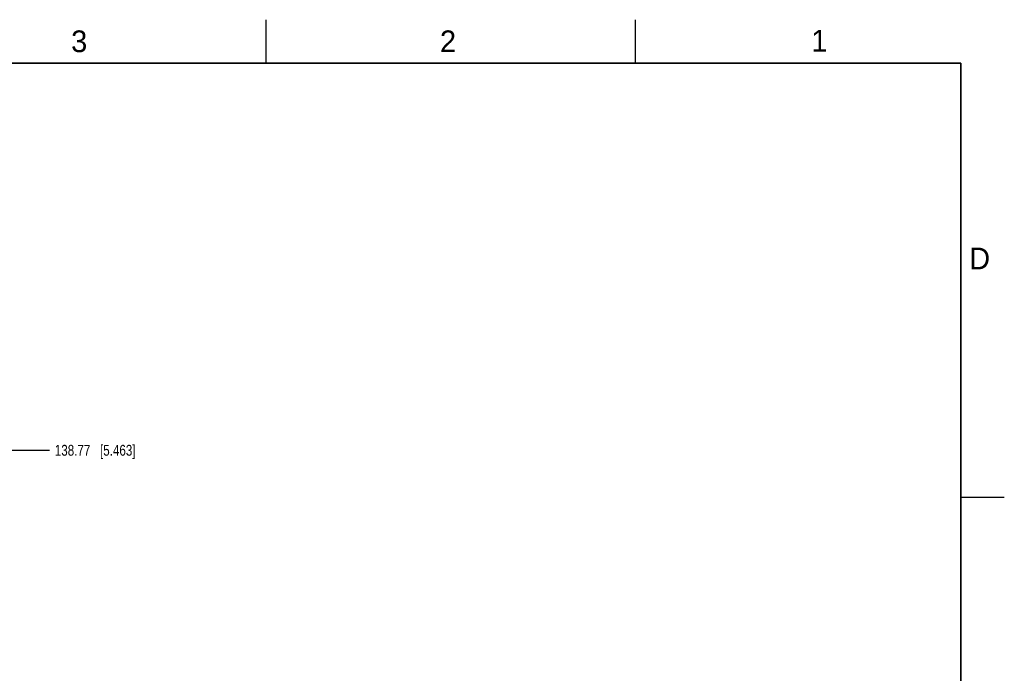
# Model space of a CAD drawing. Header units: inches. Extents: x 0 to 34, y 0 to 22.
# Tile 176 of 176: x 22.7 to 34, y 14.5 to 22. Entities that reach past the tile are written whole.
import ezdxf

# ---------------------------------------------------------------- set-up
doc = ezdxf.new("R2010")
doc.units = ezdxf.units.IN
doc.header["$LTSCALE"] = 1.87
doc.header["$MEASUREMENT"] = 0
doc.layers.get('0').update_dxf_attribs({"linetype": 'CONTINUOUS'})
doc.layers.add('DIMENSIONS', color=7, linetype='CONTINUOUS')
doc.styles.get("Standard").update_dxf_attribs({"font": 'txt', "width": 0.8})
doc.styles.add('TEXTSTYLE_2', font='txt')
doc.dimstyles.new('DIMSTYLE_1', dxfattribs={"dimtxt": 0.125, "dimasz": 0.18, "dimexe": 0.125, "dimexo": 0.0625, "dimgap": 0.03125, "dimtad": 0, "dimtih": 1, "dimtoh": 1, "dimdsep": 46, "dimtxsty": 'STANDARD', "dimblk": '_FILLED', "dimblk1": '_FILLED', "dimblk2": '_FILLED', "dimcen": 0.09, "dimadec": 0, "dimazin": 0, "dimtp": 0.001, "dimtm": 0.001, "dimtfac": 1, "dimtofl": 0, "dimtmove": 0, "dimatfit": 3, "dimldrblk": '_FILLED', "dimfxl": 1, "dimtolj": 1, "dimarcsym": 0})

# ---------------------------------------------------------------- blocks, each defined once
blk = doc.blocks.new('*D13')
at = {"layer": 'DIMENSIONS', "color": 2, "linetype": 'CONTINUOUS'}
blk.add_line((22.065, 17.039), (23.007, 17.039), dxfattribs=at)
at = {"layer": 'DIMENSIONS', "color": 2, "linetype": 'CONTINUOUS', "insert": (23.069, 17.102), "char_height": 0.125, "width": 1.425, "attachment_point": 1, "line_spacing_factor": 0.9}
blk.add_mtext('138.77{\\Ftxt.shx;\\W1.000000;\\H0.125000; }[5.463]', dxfattribs=at)
blk = doc.blocks.new('_FILLED')
at = {"color": 0, "linetype": 'BYBLOCK'}
blk.add_solid([(0, 0), (-1, 0.174), (-1, -0.174)], dxfattribs=at)

msp = doc.modelspace()

# ---------------------------------------------------------------- linework, layer by layer
at = {"color": 2, "linetype": 'CONTINUOUS'}
for p, q in [((25.5, 22), (25.5, 21.5)), ((29.75, 22), (29.75, 21.5)), ((33.5, 16.5), (34, 16.5))]:
    msp.add_line(p, q, dxfattribs=at)
at = {"color": 7, "linetype": 'CONTINUOUS', "const_width": 0.02}
for points in [[(33.5, 21.5), (0.5, 21.5)], [(33.5, 0.5), (33.5, 21.5)]]:
    msp.add_lwpolyline(points, dxfattribs=at)

# ---------------------------------------------------------------- texts
at = {"color": 2, "linetype": 'CONTINUOUS', "char_height": 0.25, "width": 0.25, "attachment_point": 1, "line_spacing_factor": 0.9, "style": 'TEXTSTYLE_2'}
for s, insert in [('3', (23.257, 21.876)), ('2', (27.503, 21.876)), ('1', (31.778, 21.883)), ('D', (33.595, 19.374))]:
    msp.add_mtext(s, dxfattribs=dict(at, insert=insert))

# ---------------------------------------------------------------- dimensions: what is measured, and where the dimension line sits
at = {"layer": 'DIMENSIONS', "color": 2, "linetype": 'CONTINUOUS'}
dim = msp.add_ordinate_dim(feature_location=(22.065, 17.039), offset=(0.942, 0), dtype=0, origin=(10.983, 11.576), dimstyle='DIMSTYLE_1', dxfattribs=at)
dim.commit()
dim.dimension.update_dxf_attribs({"geometry": '*D13', "text_midpoint": (23.782, 17.039)})

doc.saveas('drawing.dxf')
